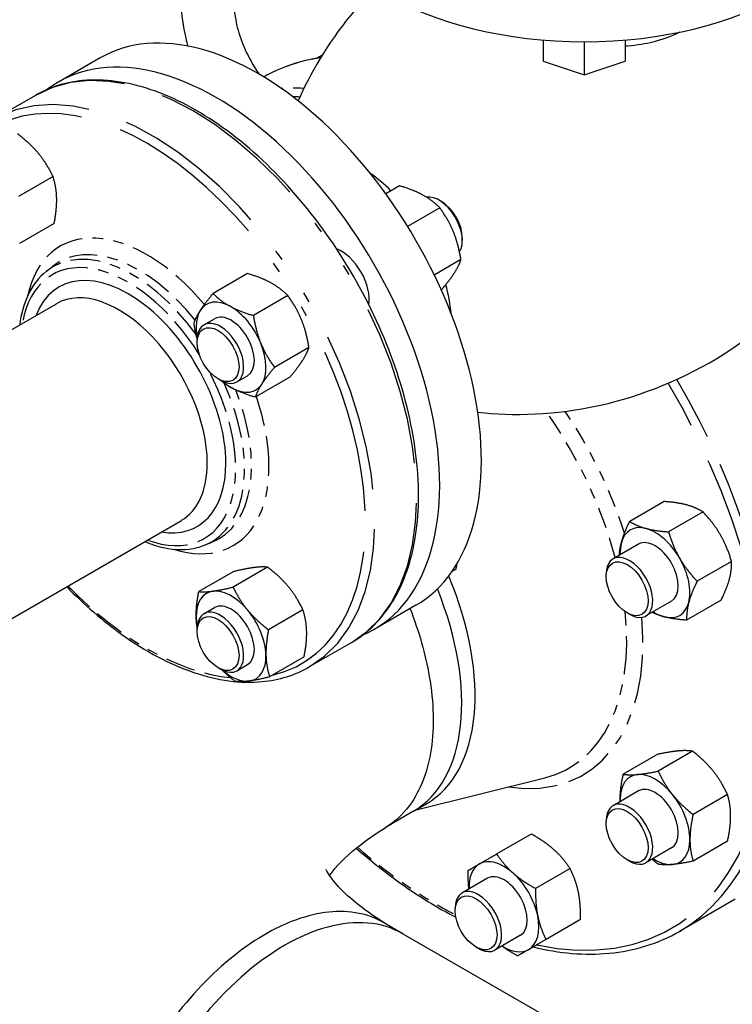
# Paper-space layout 'SHEET_1' of a CAD drawing. Header units: inches. Extents: x 3 to 360, y 8 to 227.
# Tile 56 of 98: x 76 to 83, y 137 to 147. Entities that reach past the tile are written whole.
import ezdxf

# ---------------------------------------------------------------- set-up
doc = ezdxf.new("R2010")
doc.units = ezdxf.units.IN
doc.header["$LTSCALE"] = 10.666667
doc.header["$MEASUREMENT"] = 0
doc.linetypes.add('DOUBLE_DASH_DOUBLE_DOT', pattern=[0.74, 0.24, -0.06, 0.24, -0.06, 0.01, -0.06, 0.01, -0.06])
doc.layers.get('0').update_dxf_attribs({"lineweight": 25})
doc.layers.add('PHANTOM', color=7, linetype='DOUBLE_DASH_DOUBLE_DOT', lineweight=25)

psp = doc.layouts.new('SHEET_1')

# ---------------------------------------------------------------- linework, layer by layer
for p, q in [((81.026, 146.4802), (81.026, 146.279)), ((81.8054, 146.4802), (81.8054, 146.279)), ((81.4157, 146.4638), (81.4157, 146.1491)), ((76.8186, 146.3097), (76.4226, 146.081)), ((78.8738, 146.3065), (78.9293, 146.3385)), ((81.026, 146.279), (81.4157, 146.1491)), ((81.4157, 146.1491), (81.8054, 146.279)), ((76.2034, 145.9545), (75.8531, 145.7522)), ((76.3704, 145.1841), (76.0429, 144.995)), ((79.6628, 145.0956), (79.532, 145.0201)), ((80.0454, 144.8868), (79.7394, 144.7101)), ((80.0603, 144.9468), (80.0382, 144.9596)), ((76.3809, 144.7362), (76.0534, 144.5472)), ((80.2591, 144.6023), (80.2591, 144.5768)), ((76.3072, 144.2842), (76.3619, 144.3279)), ((80.2457, 144.3946), (79.993, 144.2487)), ((78.219, 144.262), (77.8915, 144.0729)), ((78.6015, 144.0532), (78.2741, 143.8641)), ((80.0635, 144.1111), (80.0585, 144.1082)), ((75.4583, 143.4314), (76.4025, 143.9766)), ((77.8048, 143.7758), (77.906, 143.8342)), ((77.7401, 143.6072), (77.7401, 143.6327)), ((78.8019, 143.561), (78.4744, 143.3719)), ((77.9389, 143.2628), (77.961, 143.25)), ((78.1173, 143.2345), (78.2185, 143.293)), ((78.6197, 143.2775), (78.2922, 143.0885)), ((82.1767, 142.0982), (81.8492, 141.9092)), ((82.5464, 141.9992), (82.2189, 141.8101)), ((66.8358, 135.7108), (77.59, 141.9197)), ((77.8088, 141.6834), (77.8739, 141.7089)), ((81.934, 141.694), (81.6909, 141.5536)), ((82.817, 141.5304), (82.4895, 141.3414)), ((78.0828, 141.4321), (77.7553, 141.243)), ((78.4088, 141.4752), (78.0814, 141.2861)), ((80.1997, 141.4562), (80.161, 141.4339)), ((81.6262, 141.3851), (81.6262, 141.4106)), ((82.2465, 141.1527), (82.0034, 141.0124)), ((82.7179, 141.1607), (82.3904, 140.9717)), ((77.8048, 141.0334), (77.906, 141.0918)), ((78.7454, 141.0704), (78.4179, 140.8814)), ((79.8186, 141.1135), (79.4226, 140.8849)), ((81.825, 141.0406), (81.8471, 141.0278)), ((77.7401, 140.8648), (77.7401, 140.8903)), ((79.2034, 140.7583), (78.8056, 140.5287)), ((78.7559, 140.6226), (78.4284, 140.4335)), ((77.9389, 140.5204), (77.961, 140.5076)), ((78.1173, 140.4921), (78.2185, 140.5505)), ((82.1158, 139.6984), (81.7884, 139.5093)), ((82.4473, 139.728), (82.1198, 139.5389)), ((79.8217, 139.1726), (81.0416, 139.475)), ((81.934, 139.3505), (81.6909, 139.2102)), ((82.7788, 139.3157), (82.4513, 139.1266)), ((79.9147, 139.2263), (79.7887, 139.1535)), ((79.7901, 139.1544), (79.5251, 138.9998)), ((81.6262, 139.0416), (81.6262, 139.0671)), ((80.9132, 138.9416), (80.5857, 138.7525)), ((82.7788, 138.8737), (82.4513, 138.6846)), ((82.2465, 138.8092), (82.0034, 138.6689)), ((81.825, 138.6971), (81.8471, 138.6844)), ((81.2829, 138.6138), (80.9554, 138.4247)), ((80.4989, 138.522), (80.2558, 138.3816)), ((82.8516, 138.3238), (82.3213, 138.0177)), ((80.1911, 138.2131), (80.1911, 138.2386)), ((79.519, 138.0972), (79.6958, 137.9935)), ((81.3819, 138.1297), (81.0544, 137.9406)), ((79.6937, 137.9948), (81.051, 137.2111)), ((80.8114, 137.9807), (80.5683, 137.8404)), ((80.39, 137.8686), (80.4121, 137.8559))]:
    psp.add_line(p, q)
for centre, major_axis, start_param, end_param in [((81.4157, 148.0227), (2.7, 0), 3.141593, 6.283185), ((78.3186, 143.7116), (1.5, -2.5981), 0, 3.141593), ((77.9226, 143.483), (1.5, -2.5981), 6.210798, 9.497165), ((79.2944, 144.275), (-0.61, 1.0566), 5.158573, 5.392374), ((80.0382, 144.7044), (-0.1562, 0.2706), 3.424146, 6.069958), ((80.0603, 144.7172), (-0.1406, 0.2436), 3.926991, 5.497787), ((79.1101, 144.1686), (0.1875, -0.3248), 0.615604, 2.525989), ((77.0847, 142.9992), (-0.6563, 1.1367), 3.926991, 6.723161), ((79.2944, 144.275), (-0.61, 1.0566), 4.032404, 4.285458), ((76.9963, 142.9482), (-0.5937, 1.0284), 3.926991, 6.283185), ((78.0622, 143.5636), (-0.2344, 0.4059), 5.525168, 6.572365), ((78.0622, 143.5636), (-0.2344, 0.4059), 4.47797, 5.525168), ((78.0622, 143.5636), (-0.2344, 0.4059), 0.28918, 1.033841), ((78.0622, 143.5636), (-0.1563, 0.2706), 3.141593, 6.283185), ((77.961, 143.5052), (0.1562, -0.2706), 5.497787, 10.210176), ((78.0622, 143.5636), (0.2344, -0.4059), 0.28918, 1.336377), ((78.0622, 143.5636), (0.2344, -0.4059), 5.249344, 5.525168), ((78.0622, 143.5636), (0.2344, -0.4059), 5.525168, 6.572365), ((77.0847, 142.9992), (0.6562, -1.1367), 5.843209, 7.068583), ((76.9963, 142.9482), (0.5937, -1.0284), 0, 0.785398), ((82.0902, 141.4233), (-0.2344, 0.4059), 5.759587, 6.806784), ((82.0902, 141.4233), (-0.2344, 0.4059), 4.712389, 5.759587), ((82.0902, 141.4233), (-0.1563, 0.2706), 3.141593, 6.283185), ((82.0902, 141.4233), (0.2344, -0.4059), 3.665191, 3.982661), ((81.8471, 141.283), (0.1563, -0.2706), 5.497787, 10.210176), ((82.0902, 141.4233), (-0.2344, 0.4059), 3.665191, 4.712389), ((78.7897, 141.1748), (1.125, -1.9486), 0, 1.354457), ((78.0622, 140.8212), (-0.2344, 0.4059), 6.048766, 7.095964), ((78.0622, 140.8212), (-0.2344, 0.4059), 5.001569, 6.048766), ((78.6623, 141.1013), (1.125, -1.9486), 0.002491, 1.330701), ((78.6623, 141.1013), (1.125, -1.9486), 0.002491, 1.330701), ((77.961, 140.7628), (0.1562, -0.2706), 5.497787, 10.210176), ((78.0622, 140.8212), (-0.1562, 0.2706), 3.141593, 6.283185), ((78.0622, 140.8212), (-0.2344, 0.4059), 3.954371, 5.001569), ((82.0902, 141.4233), (0.2344, -0.4059), 5.759587, 6.806784), ((78.0622, 140.8212), (0.2344, -0.4059), 3.954371, 4.175434), ((82.0902, 141.4233), (0.2344, -0.4059), 5.442117, 5.759587), ((78.0622, 140.8212), (0.2344, -0.4059), 6.048766, 7.095964), ((78.0622, 140.8212), (0.2344, -0.4059), 5.249344, 6.048766), ((82.0902, 139.0799), (-0.2344, 0.4059), 6.021386, 7.068583), ((82.0902, 139.0799), (-0.2344, 0.4059), 4.974188, 6.021386), ((82.0902, 139.0799), (-0.1563, 0.2706), 3.141593, 6.283185), ((82.0902, 139.0799), (-0.2344, 0.4059), 3.926991, 4.974188), ((81.8471, 138.9395), (0.1563, -0.2706), 5.497787, 10.210176), ((82.0902, 139.0799), (0.2344, -0.4059), 3.926991, 3.982661), ((82.0902, 139.0799), (0.2344, -0.4059), 6.021386, 7.068583), ((80.6551, 138.2513), (-0.2344, 0.4059), 0, 0.841069), ((80.6551, 138.2513), (-0.2344, 0.4059), 5.235988, 6.283185), ((82.0902, 139.0799), (0.2344, -0.4059), 5.442117, 6.021386), ((80.6551, 138.2513), (-0.1563, 0.2706), 3.141593, 6.283185), ((80.6551, 138.2513), (-0.2344, 0.4059), 4.18879, 5.235988), ((80.4121, 138.111), (0.1563, -0.2706), 5.497787, 10.210176), ((78.5687, 136.0462), (1.125, 1.9486), 0, 3.141593), ((78.5687, 136.0462), (1.125, 1.9486), 0, 3.141593), ((80.6551, 138.2513), (0.2344, -0.4059), 0, 1.047198), ((80.6551, 138.2513), (0.2344, -0.4059), 5.442117, 6.283185)]:
    psp.add_ellipse(centre, major_axis=major_axis, ratio=0.57735, start_param=start_param, end_param=end_param)
for centre, major_axis in [((77.9389, 143.4924), (-0.1406, 0.2436)), ((81.825, 141.2702), (0.1406, -0.2436)), ((77.9389, 140.75), (0.1406, -0.2436)), ((81.825, 138.9268), (0.1406, -0.2436)), ((80.39, 138.0983), (0.1406, -0.2436))]:
    psp.add_ellipse(centre, major_axis=major_axis, ratio=0.57735)
for points, knots in [([(79.4266, 146.9686), (79.346, 146.8868), (79.271, 146.8031), (78.9747, 146.4415), (78.8117, 146.1588), (78.6986, 145.902)], [2.5139825, 2.5139825, 2.5139825, 2.5139825, 2.570591, 2.570591, 2.7563706, 2.7563706, 2.7563706, 2.7563706]), ([(77.5896, 146.8295), (77.5896, 146.7213), (77.6043, 146.6099), (77.6374, 146.4729), (77.6443, 146.4474), (77.6517, 146.4219)], [0, 0, 0, 0, 0.3141593, 0.3141593, 0.3859698, 0.3859698, 0.3859698, 0.3859698]), ([(78.0908, 146.7885), (78.0932, 146.7456), (78.0993, 146.699), (78.1236, 146.583), (78.1453, 146.5117), (78.2035, 146.3673), (78.2403, 146.2941), (78.2971, 146.2013), (78.3121, 146.1782), (78.3277, 146.1558)], [6.3492455, 6.3492455, 6.3492455, 6.3492455, 6.5508223, 6.5508223, 6.8282153, 6.8282153, 7.1130383, 7.1130383, 7.2099119, 7.2099119, 7.2099119, 7.2099119]), ([(82.3254, 146.555), (82.2409, 146.5112), (82.1466, 146.4775), (81.9681, 146.4369), (81.8879, 146.4256), (81.8054, 146.42)], [-16.052268, -16.052268, -16.052268, -16.052268, -15.171022, -15.171022, -14.506484, -14.506484, -14.506484, -14.506484]), ([(79.2034, 140.7583), (79.3634, 140.8507), (79.4983, 140.9861), (79.7067, 141.3301), (79.7786, 141.5404), (79.8522, 142.0166), (79.8521, 142.2837), (79.7793, 142.845), (79.7063, 143.1393), (79.4953, 143.7246), (79.3574, 144.0156), (79.0308, 144.5655), (78.8421, 144.8244), (78.4324, 145.2844), (78.2114, 145.4855), (77.7585, 145.8092), (77.5266, 145.9317), (77.075, 146.084), (76.8551, 146.1141), (76.4894, 146.0792), (76.3377, 146.032), (76.2034, 145.9545)], [1.570796, 1.570796, 1.570796, 1.570796, 1.87813, 1.87813, 2.193897, 2.193897, 2.516768, 2.516768, 2.840197, 2.840197, 3.16303, 3.16303, 3.485636, 3.485636, 3.808536, 3.808536, 4.132027, 4.132027, 4.454478, 4.454478, 4.712389, 4.712389, 4.712389, 4.712389]), ([(80.4056, 142.9455), (80.7382, 142.9092), (81.14, 142.9164), (81.9645, 143.1013), (82.3784, 143.2673), (83.0935, 143.7201), (83.3964, 143.9962), (83.8829, 144.5899), (84.056, 144.9054), (84.3076, 145.5232), (84.3636, 145.8099), (84.3921, 146.0811), (84.3954, 146.1218), (84.3977, 146.1607)], [5.097611, 5.097611, 5.097611, 5.097611, 5.319171, 5.319171, 5.52141, 5.52141, 5.712184, 5.712184, 5.919428, 5.919428, 6.169419, 6.169419, 6.216037, 6.216037, 6.216037, 6.216037]), ([(76.3072, 144.2842), (76.2338, 144.2256), (76.1743, 144.1473), (76.0927, 143.9719), (76.067, 143.8777), (76.0541, 143.7754)], [4.7993202, 4.7993202, 4.7993202, 4.7993202, 5.096966, 5.096966, 5.3633056, 5.3633056, 5.3633056, 5.3633056]), ([(77.2416, 141.7186), (77.3014, 141.6934), (77.3609, 141.6742), (77.532, 141.637), (77.6413, 141.6364), (77.7641, 141.6675), (77.7868, 141.6747), (77.8088, 141.6834)], [7.203065, 7.203065, 7.203065, 7.203065, 7.3705964, 7.3705964, 7.6920869, 7.6920869, 7.7670504, 7.7670504, 7.7670504, 7.7670504]), ([(76.5002, 141.2905), (76.6678, 141.1176), (76.8441, 140.9644), (77.2505, 140.674), (77.4824, 140.5514), (77.934, 140.3991), (78.1539, 140.3691), (78.5196, 140.4039), (78.6713, 140.4511), (78.8056, 140.5287)], [6.693688, 6.693688, 6.693688, 6.693688, 6.950129, 6.950129, 7.273619, 7.273619, 7.59607, 7.59607, 7.853982, 7.853982, 7.853982, 7.853982]), ([(79.7623, 141.081), (79.8474, 140.8653), (79.9097, 140.6472), (79.9879, 140.1906), (79.9937, 139.9554), (79.9309, 139.536), (79.8606, 139.3532), (79.6934, 139.1268), (79.6176, 139.0567), (79.5316, 139.004)], [-27.515972, -27.515972, -27.515972, -27.515972, -25.857083, -25.857083, -23.90365, -23.90365, -21.905876, -21.905876, -20.687327, -20.687327, -20.687327, -20.687327]), ([(79.7623, 141.081), (79.8474, 140.8653), (79.9097, 140.6472), (79.9879, 140.1906), (79.9937, 139.9554), (79.9309, 139.536), (79.8606, 139.3532), (79.6934, 139.1268), (79.6176, 139.0567), (79.5316, 139.004)], [-27.515972, -27.515972, -27.515972, -27.515972, -25.857049, -25.857049, -23.903618, -23.903618, -21.905847, -21.905847, -20.687327, -20.687327, -20.687327, -20.687327]), ([(77.2497, 134.2108), (76.6492, 134.5701), (76.1006, 135.0066), (75.1901, 136.0662), (74.8254, 136.694), (74.4795, 137.9415), (74.4351, 138.5264), (74.5646, 139.5305), (74.6897, 139.9556), (74.8668, 140.3475)], [0.017902, 0.017902, 0.017902, 0.017902, 0.3249, 0.3249, 0.62664, 0.62664, 0.859732, 0.859732, 1.040564, 1.040564, 1.040564, 1.040564]), ([(78.998, 138.5467), (79.0325, 138.5976), (79.1022, 138.6817), (79.3012, 138.8503), (79.4056, 138.9266), (79.5317, 139.0039)], [1.1584236, 1.1584236, 1.1584236, 1.1584236, 1.3836894, 1.3836894, 1.5411, 1.5411, 1.5411, 1.5411]), ([(79.2514, 138.8075), (79.3877, 138.6884), (79.5265, 138.5785), (79.8423, 138.353), (80.0202, 138.2433), (80.1976, 138.151)], [3.2834784, 3.2834784, 3.2834784, 3.2834784, 3.4165859, 3.4165859, 3.5837663, 3.5837663, 3.5837663, 3.5837663]), ([(79.5257, 138.0932), (79.3405, 138.2073), (79.2033, 138.3195), (79.0253, 138.4988), (78.9852, 138.564), (78.9671, 138.5994), (78.9655, 138.6039), (78.9655, 138.6039)], [0.0321793, 0.0321793, 0.0321793, 0.0321793, 0.2647819, 0.2647819, 0.4975258, 0.4975258, 0.5818985, 0.5818985, 0.5818985, 0.5818985]), ([(79.519, 138.097), (79.4349, 138.1463), (79.3413, 138.1793), (79.0593, 138.2232), (78.8548, 138.1952), (78.558, 138.0803), (78.4718, 138.0387), (78.3855, 137.989)], [-4.147283, -4.147283, -4.147283, -4.147283, -2.969572, -2.969572, -0.851913, -0.851913, 0, 0, 0, 0]), ([(79.519, 138.097), (79.4349, 138.1463), (79.3413, 138.1793), (79.0593, 138.2232), (78.8548, 138.1952), (78.558, 138.0803), (78.4718, 138.0387), (78.3855, 137.989)], [-4.147283, -4.147283, -4.147283, -4.147283, -2.969576, -2.969576, -0.851914, -0.851914, 0, 0, 0, 0]), ([(78.3855, 137.989), (78.2999, 137.9396), (78.2142, 137.8823), (77.9182, 137.6562), (77.714, 137.449), (77.3582, 136.9839), (77.2053, 136.7281), (76.9627, 136.1926), (76.8751, 135.9127), (76.7877, 135.3989), (76.7821, 135.1633), (76.8456, 134.7434), (76.9163, 134.5605), (77.0869, 134.3312), (77.1666, 134.2593), (77.2572, 134.2064)], [-32.97731, -32.97731, -32.97731, -32.97731, -32.130762, -32.130762, -30.014553, -30.014553, -27.96705, -27.96705, -25.860951, -25.860951, -23.902752, -23.902752, -21.898851, -21.898851, -20.627923, -20.627923, -20.627923, -20.627923]), ([(80.9312, 137.8695), (81.1819, 137.8087), (81.4251, 137.7883), (81.8959, 137.8323), (82.1216, 137.9023), (82.3213, 138.0177)], [3.8167723, 3.8167723, 3.8167723, 3.8167723, 4.0605707, 4.0605707, 4.3196899, 4.3196899, 4.3196899, 4.3196899])]:
    psp.add_open_spline(points, degree=3, knots=knots)
psp.add_open_spline([(78.9136, 146.313), (78.7191, 146.2832), (78.5369, 146.2215), (78.3718, 146.1295)], degree=3)
for points, weights in [([(76.2317, 145.4035), (76.1536, 145.4974), (76.0338, 145.5888)], [1, 1.0930923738, 1.10906450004]), ([(76.3704, 145.1841), (76.3098, 145.3096), (76.2317, 145.4035)], [1.10906450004, 1.0930923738, 1]), ([(76.4053, 144.9772), (76.4028, 145.0812), (76.3704, 145.1841)], [1, 1.0930923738, 1.10906450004]), ([(79.8837, 145.0083), (79.7949, 145.0567), (79.6628, 145.0956)], [1, 1.0930923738, 1.10906450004]), ([(80.0454, 144.8868), (79.9725, 144.9598), (79.8837, 145.0083)], [1.10906450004, 1.0930923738, 1]), ([(76.3809, 144.7362), (76.4077, 144.8733), (76.4053, 144.9772)], [1.10906450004, 1.0930923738, 1]), ([(80.1752, 144.6578), (80.1287, 144.772), (80.0454, 144.8868)], [1, 1.0930923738, 1.10906450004]), ([(80.2457, 144.3946), (80.2217, 144.5435), (80.1752, 144.6578)], [1.10906450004, 1.0930923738, 1]), ([(80.1842, 144.2699), (80.2265, 144.3357), (80.2457, 144.3946)], [1, 1.0930923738, 1.10906450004]), ([(78.4399, 144.1747), (78.3511, 144.2231), (78.219, 144.262)], [1, 1.0930923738, 1.10906450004]), ([(80.0635, 144.1111), (80.142, 144.2042), (80.1842, 144.2699)], [1.10906450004, 1.0930923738, 1]), ([(78.6015, 144.0532), (78.5286, 144.1262), (78.4399, 144.1747)], [1.10906450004, 1.0930923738, 1]), ([(77.7708, 143.9141), (77.813, 143.9799), (77.8915, 144.0729)], [1, 1.0930923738, 1.10906450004]), ([(77.8915, 144.0729), (77.9644, 143.9999), (78.0532, 143.9514)], [1.10906450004, 1.0930923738, 1]), ([(78.7313, 143.8242), (78.6848, 143.9384), (78.6015, 144.0532)], [1, 1.0930923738, 1.10906450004]), ([(78.0532, 143.9514), (78.1419, 143.903), (78.2741, 143.8641)], [1, 1.0930923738, 1.10906450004]), ([(77.7092, 143.7895), (77.7285, 143.8483), (77.7708, 143.9141)], [1.10906450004, 1.0930923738, 1]), ([(78.2741, 143.8641), (78.2981, 143.7151), (78.3446, 143.6009)], [1.10906450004, 1.0930923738, 1]), ([(77.7403, 143.6437), (77.722, 143.7105), (77.7092, 143.7895)], [1.07004868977, 1.10054009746, 1.10906450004]), ([(78.8019, 143.561), (78.7778, 143.71), (78.7313, 143.8242)], [1.10906450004, 1.0930923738, 1]), ([(78.3446, 143.6009), (78.3911, 143.4867), (78.4744, 143.3719)], [1, 1.0930923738, 1.10906450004]), ([(78.7404, 143.4363), (78.7827, 143.5021), (78.8019, 143.561)], [1, 1.0930923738, 1.10906450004]), ([(78.6197, 143.2775), (78.6981, 143.3706), (78.7404, 143.4363)], [1.10906450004, 1.0930923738, 1]), ([(78.4744, 143.3719), (78.396, 143.2789), (78.3537, 143.2131)], [1.10906450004, 1.0930923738, 1]), ([(78.0713, 143.1758), (78.0124, 143.2079), (77.9621, 143.2494)], [1, 1.05993760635, 1.08790548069]), ([(78.3537, 143.2131), (78.3114, 143.1473), (78.2922, 143.0885)], [1, 1.0930923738, 1.10906450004]), ([(78.2922, 143.0885), (78.1601, 143.1273), (78.0713, 143.1758)], [1.10906450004, 1.0930923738, 1]), ([(82.3911, 142.0658), (82.3053, 142.0888), (82.1767, 142.0982)], [1, 1.0930923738, 1.10906450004]), ([(82.5464, 141.9992), (82.4769, 142.0428), (82.3911, 142.0658)], [1.10906450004, 1.0930923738, 1]), ([(82.7113, 141.7819), (82.6485, 141.8907), (82.5464, 141.9992)], [1, 1.0930923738, 1.10906450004]), ([(81.77, 141.7072), (81.793, 141.793), (81.8492, 141.9092)], [1, 1.0930923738, 1.10906450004]), ([(81.8492, 141.9092), (81.9186, 141.8655), (82.0044, 141.8425)], [1.10906450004, 1.0930923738, 1]), ([(82.0044, 141.8425), (82.0902, 141.8196), (82.2189, 141.8101)], [1, 1.0930923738, 1.10906450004]), ([(82.2189, 141.8101), (82.2618, 141.6674), (82.3246, 141.5586)], [1.10906450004, 1.0930923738, 1]), ([(82.817, 141.5304), (82.7741, 141.6731), (82.7113, 141.7819)], [1.10906450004, 1.0930923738, 1]), ([(81.7505, 141.588), (81.7536, 141.6458), (81.77, 141.7072)], [1.09239675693, 1.06499400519, 1]), ([(82.3246, 141.5586), (82.3874, 141.4499), (82.4895, 141.3414)], [1, 1.0930923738, 1.10906450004]), ([(82.7971, 141.3627), (82.8201, 141.4485), (82.817, 141.5304)], [1, 1.0930923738, 1.10906450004]), ([(78.2754, 141.4707), (78.1997, 141.4607), (78.0828, 141.4321)], [1, 1.0930923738, 1.10906450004]), ([(78.4088, 141.4752), (78.3511, 141.4807), (78.2754, 141.4707)], [1.10906450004, 1.0930923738, 1]), ([(78.6067, 141.2899), (78.5286, 141.3838), (78.4088, 141.4752)], [1, 1.0930923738, 1.10906450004]), ([(80.1997, 141.4562), (80.2051, 141.4837), (80.2092, 141.5092)], [1.10906450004, 1.10582824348, 1.09942585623]), ([(82.4895, 141.3414), (82.4334, 141.2252), (82.4104, 141.1394)], [1.10906450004, 1.0930923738, 1]), ([(82.7179, 141.1607), (82.7741, 141.2769), (82.7971, 141.3627)], [1.10906450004, 1.0930923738, 1]), ([(77.7309, 141.002), (77.7285, 141.1059), (77.7553, 141.243)], [1, 1.0930923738, 1.10906450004]), ([(77.7553, 141.243), (77.813, 141.2375), (77.8887, 141.2475)], [1.10906450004, 1.0930923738, 1]), ([(77.8887, 141.2475), (77.9644, 141.2575), (78.0814, 141.2861)], [1, 1.0930923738, 1.10906450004]), ([(78.0814, 141.2861), (78.1419, 141.1606), (78.22, 141.0666)], [1.10906450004, 1.0930923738, 1]), ([(78.7454, 141.0704), (78.6848, 141.196), (78.6067, 141.2899)], [1.10906450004, 1.0930923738, 1]), ([(78.22, 141.0666), (78.2981, 140.9727), (78.4179, 140.8814)], [1, 1.0930923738, 1.10906450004]), ([(78.7803, 140.8636), (78.7778, 140.9675), (78.7454, 141.0704)], [1, 1.0930923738, 1.10906450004]), ([(82.4104, 141.1394), (82.3874, 141.0536), (82.3904, 140.9717)], [1, 1.0930923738, 1.10906450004]), ([(77.7403, 140.9008), (77.7321, 140.9504), (77.7309, 141.002)], [1.07099580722, 1.04418451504, 1]), ([(82.176, 141.0041), (82.1145, 141.0206), (82.063, 141.0468)], [1, 1.06499400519, 1.09239675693]), ([(82.3904, 140.9717), (82.2618, 140.9811), (82.176, 141.0041)], [1.10906450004, 1.0930923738, 1]), ([(78.4179, 140.8814), (78.3911, 140.7443), (78.3936, 140.6404)], [1.10906450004, 1.0930923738, 1]), ([(78.7559, 140.6226), (78.7827, 140.7597), (78.7803, 140.8636)], [1.10906450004, 1.0930923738, 1]), ([(78.3936, 140.6404), (78.396, 140.5364), (78.4284, 140.4335)], [1, 1.0930923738, 1.10906450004]), ([(78.1023, 140.3904), (78.0293, 140.4461), (77.9736, 140.5007)], [1.10906450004, 1.09927538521, 1.06051751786]), ([(78.4284, 140.4335), (78.3114, 140.4049), (78.2358, 140.3949)], [1.10906450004, 1.0930923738, 1]), ([(78.2358, 140.3949), (78.1601, 140.3849), (78.1023, 140.3904)], [1, 1.0930923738, 1.10906450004]), ([(82.3112, 139.7303), (82.2343, 139.7234), (82.1158, 139.6984)], [1, 1.0930923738, 1.10906450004]), ([(82.4473, 139.728), (82.3881, 139.7371), (82.3112, 139.7303)], [1.10906450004, 1.0930923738, 1]), ([(82.6426, 139.5389), (82.5657, 139.6346), (82.4473, 139.728)], [1, 1.0930923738, 1.10906450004]), ([(81.7588, 139.2712), (81.7588, 139.3738), (81.7884, 139.5093)], [1, 1.0930923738, 1.10906450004]), ([(81.7884, 139.5093), (81.8476, 139.5001), (81.9245, 139.507)], [1.10906450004, 1.0930923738, 1]), ([(81.9245, 139.507), (82.0014, 139.5139), (82.1198, 139.5389)], [1, 1.0930923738, 1.10906450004]), ([(82.1198, 139.5389), (82.179, 139.4113), (82.2559, 139.3157)], [1.10906450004, 1.0930923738, 1]), ([(82.7788, 139.3157), (82.7196, 139.4432), (82.6426, 139.5389)], [1.10906450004, 1.0930923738, 1]), ([(82.2559, 139.3157), (82.3329, 139.22), (82.4513, 139.1266)], [1, 1.0930923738, 1.10906450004]), ([(82.8084, 139.1118), (82.8084, 139.2143), (82.7788, 139.3157)], [1, 1.0930923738, 1.10906450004]), ([(81.7591, 139.2495), (81.7588, 139.2603), (81.7588, 139.2712)], [1.01758161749, 1.00916451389, 1]), ([(82.4513, 139.1266), (82.4217, 138.9911), (82.4217, 138.8885)], [1.10906450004, 1.0930923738, 1]), ([(82.7788, 138.8737), (82.8084, 139.0092), (82.8084, 139.1118)], [1.10906450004, 1.0930923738, 1]), ([(81.1276, 138.7948), (81.0418, 138.8708), (80.9132, 138.9416)], [1, 1.0930923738, 1.10906450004]), ([(82.4217, 138.8885), (82.4217, 138.786), (82.4513, 138.6846)], [1, 1.0930923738, 1.10906450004]), ([(80.4208, 138.6573), (80.4836, 138.6936), (80.5857, 138.7525)], [1, 1.0930923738, 1.10906450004]), ([(80.5857, 138.7525), (80.6551, 138.6476), (80.7409, 138.5715)], [1.10906450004, 1.0930923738, 1]), ([(81.2829, 138.6138), (81.2134, 138.7187), (81.1276, 138.7948)], [1.10906450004, 1.0930923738, 1]), ([(80.3151, 138.5963), (80.358, 138.621), (80.4208, 138.6573)], [1.10906450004, 1.0930923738, 1]), ([(82.1198, 138.655), (82.0892, 138.6792), (82.062, 138.7028)], [1.10906450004, 1.10489250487, 1.09545875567]), ([(82.2559, 138.6527), (82.179, 138.6459), (82.1198, 138.655)], [1, 1.0930923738, 1.10906450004]), ([(82.4513, 138.6846), (82.3329, 138.6596), (82.2559, 138.6527)], [1.10906450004, 1.0930923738, 1]), ([(80.322, 138.4198), (80.313, 138.4992), (80.3151, 138.5963)], [1.05381391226, 1.09845453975, 1.10906450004]), ([(80.7409, 138.5715), (80.8267, 138.4954), (80.9554, 138.4247)], [1, 1.0930923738, 1.10906450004]), ([(81.362, 138.3888), (81.339, 138.5011), (81.2829, 138.6138)], [1, 1.0930923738, 1.10906450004]), ([(80.9554, 138.4247), (80.9523, 138.2779), (80.9753, 138.1656)], [1.10906450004, 1.0930923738, 1]), ([(81.3819, 138.1297), (81.385, 138.2765), (81.362, 138.3888)], [1.10906450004, 1.0930923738, 1]), ([(80.9753, 138.1656), (80.9983, 138.0532), (81.0544, 137.9406)], [1, 1.0930923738, 1.10906450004]), ([(80.7838, 137.7844), (80.6988, 137.8311), (80.6345, 137.8786)], [1.10906450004, 1.09845453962, 1.05381391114]), ([(81.0544, 137.9406), (80.9523, 137.8817), (80.8895, 137.8454)], [1.10906450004, 1.0930923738, 1]), ([(80.8895, 137.8454), (80.8267, 137.8091), (80.7838, 137.7844)], [1, 1.0930923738, 1.10906450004])]:
    psp.add_rational_spline(points, weights, degree=2)
at = {"layer": 'PHANTOM', "ltscale": 0.597009}
psp.add_ellipse((77.7034, 143.3564), major_axis=(-1.5, 2.5981), ratio=0.57735, start_param=3.141593, end_param=6.283185, dxfattribs=at)
at = {"layer": 'PHANTOM', "ltscale": 0.048509}
psp.add_ellipse((80.6016, 142.221), major_axis=(-2.25, 3.8971), ratio=0.57735, start_param=6.057673, end_param=6.274244, dxfattribs=at)
at = {"layer": 'PHANTOM', "ltscale": 0.591089}
psp.add_ellipse((77.3056, 143.1268), major_axis=(1.5, -2.5981), ratio=0.57735, start_param=0, end_param=3.110439, dxfattribs=at)
at = {"layer": 'PHANTOM', "ltscale": 0.016712}
psp.add_ellipse((80.0713, 141.9148), major_axis=(-2.25, 3.8971), ratio=0.57735, start_param=5.92487, end_param=5.999775, dxfattribs=at)
at = {"layer": 'PHANTOM', "ltscale": 0.609208}
psp.add_ellipse((77.2614, 143.1012), major_axis=(-1.4687, 2.5439), ratio=0.57735, start_param=2.96887, end_param=6.242868, dxfattribs=at)
at = {"layer": 'PHANTOM', "ltscale": 0.004989}
psp.add_ellipse((80.0271, 141.8893), major_axis=(-2.2188, 3.843), ratio=0.57735, start_param=5.9293, end_param=5.95229, dxfattribs=at)
at = {"layer": 'PHANTOM', "ltscale": 0.150564}
psp.add_ellipse((77.2614, 143.1012), major_axis=(-0.8209, 1.4219), ratio=0.57735, start_param=5.007437, end_param=6.847244, dxfattribs=at)
at = {"layer": 'PHANTOM', "ltscale": 0.111015}
psp.add_ellipse((77.1235, 143.0216), major_axis=(-0.7536, 1.3054), ratio=0.57735, start_param=4.892135, end_param=6.370117, dxfattribs=at)
at = {"layer": 'PHANTOM', "ltscale": 0.105578}
psp.add_ellipse((77.1838, 143.0564), major_axis=(-0.7589, 1.3144), ratio=0.57735, start_param=4.974166, end_param=6.370117, dxfattribs=at)
at = {"layer": 'PHANTOM', "ltscale": 0.15232}
for major_axis, start_param, end_param in [((-0.7226, 1.2516), 4.775267, 6.889678), ((0.7226, -1.2516), 5.676693, 7.791104)]:
    psp.add_ellipse((77.0847, 142.9992), major_axis=major_axis, ratio=0.57735, start_param=start_param, end_param=end_param, dxfattribs=at)
at = {"layer": 'PHANTOM', "ltscale": 0.111355}
psp.add_ellipse((77.1235, 143.0216), major_axis=(0.7536, -1.3054), ratio=0.57735, start_param=6.196254, end_param=7.678762, dxfattribs=at)
at = {"layer": 'PHANTOM', "ltscale": 0.580586}
psp.add_ellipse((80.0271, 141.8893), major_axis=(2.2188, -3.843), ratio=0.57735, start_param=5.801849, end_param=7.867318, dxfattribs=at)
at = {"layer": 'PHANTOM', "ltscale": 0.450906}
psp.add_ellipse((80.0713, 141.9148), major_axis=(2.25, -3.8971), ratio=0.57735, start_param=0, end_param=1.581846, dxfattribs=at)
at = {"layer": 'PHANTOM', "ltscale": 0.106588}
psp.add_ellipse((77.1838, 143.0564), major_axis=(0.7589, -1.3144), ratio=0.57735, start_param=6.196254, end_param=7.605557, dxfattribs=at)
at = {"layer": 'PHANTOM', "ltscale": 0.147995}
psp.add_ellipse((77.2614, 143.1012), major_axis=(0.8209, -1.4219), ratio=0.57735, start_param=5.719126, end_param=7.527562, dxfattribs=at)
at = {"layer": 'PHANTOM', "ltscale": 0.077096}
psp.add_ellipse((79.9587, 141.8498), major_axis=(1.3169, -2.2809), ratio=0.57735, start_param=1.130492, end_param=1.718124, dxfattribs=at)
at = {"layer": 'PHANTOM', "ltscale": 0.064966}
psp.add_ellipse((80.0271, 141.8893), major_axis=(-1.3778, 2.3864), ratio=0.57735, start_param=4.354424, end_param=4.827835, dxfattribs=at)
at = {"layer": 'PHANTOM', "ltscale": 0.111575}
psp.add_ellipse((77.2614, 143.1012), major_axis=(1.4687, -2.5439), ratio=0.57735, start_param=5.128553, end_param=5.890761, dxfattribs=at)
at = {"layer": 'PHANTOM', "ltscale": 0.181535}
psp.add_ellipse((80.0271, 141.8893), major_axis=(1.3778, -2.3864), ratio=0.57735, start_param=5.849005, end_param=7.170556, dxfattribs=at)
at = {"layer": 'PHANTOM', "ltscale": 0.141236}
psp.add_ellipse((79.9587, 141.8498), major_axis=(1.3169, -2.2809), ratio=0.57735, start_param=6.118289, end_param=7.194173, dxfattribs=at)
at = {"layer": 'PHANTOM', "ltscale": 0.066122}
psp.add_ellipse((80.0271, 141.8893), major_axis=(-2.2188, 3.843), ratio=0.57735, start_param=2.110098, end_param=2.409297, dxfattribs=at)

doc.saveas('drawing.dxf')
